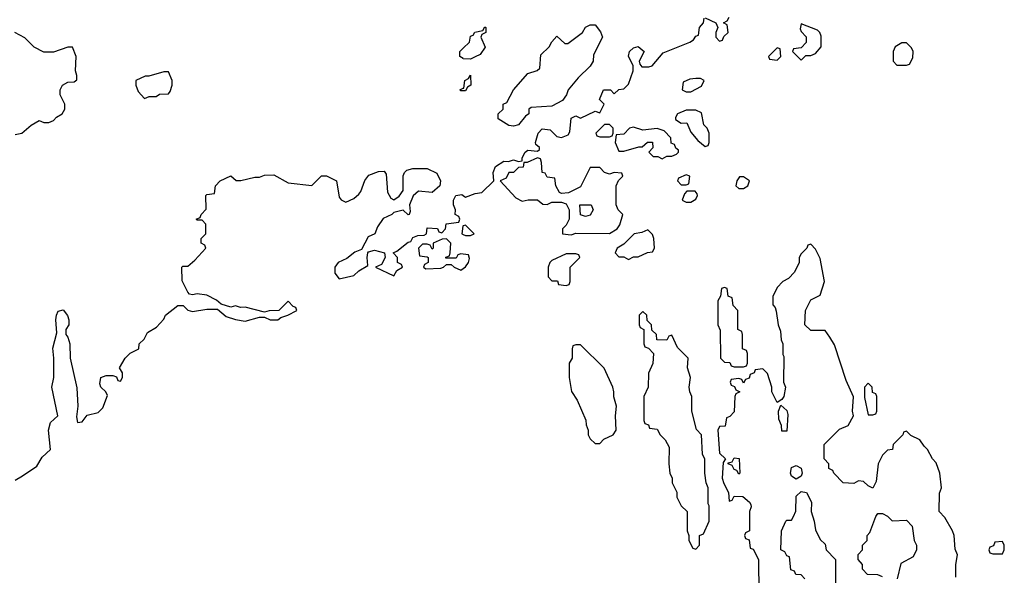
# Model space of a CAD drawing. Header units: inches. Extents: x 2348352 to 2479776, y 460422 to 613655.
# Tile 99 of 256: x 2418149 to 2422258, y 506944 to 509263. Entities that reach past the tile are written whole.
import ezdxf

# ---------------------------------------------------------------- set-up
doc = ezdxf.new("R2010")
doc.units = ezdxf.units.IN
doc.header["$MEASUREMENT"] = 0
doc.layers.add('C4510', color=7, linetype='Continuous')
doc.layers.add('C4520', color=7, linetype='Continuous')

msp = doc.modelspace()

# ---------------------------------------------------------------- linework, layer by layer
at = {"layer": 'C4510', "color": 4}
for points, elevation in [([(2418130, 508784.7), (2418158, 508790), (2418196.5, 508823.5), (2418230, 508842), (2418250, 508834), (2418270, 508834), (2418290, 508842), (2418303.1, 508856.9), (2418326, 508870), (2418338, 508890), (2418338, 508910), (2418318, 508950), (2418318, 508970), (2418328, 508990), (2418350, 509002), (2418376.4, 509003.6), (2418387.3, 509012.7), (2418388, 509030), (2418382, 509050), (2418384, 509110), (2418370, 509148), (2418350, 509148.7), (2418290, 509128), (2418250, 509128), (2418209.1, 509149.1), (2418170, 509188), (2418129.1, 509209.1)], 88), ([(2420000, 509100.7), (2419986, 509110), (2419986, 509130), (2420000, 509144)], 84), ([(2420000, 508966), (2419990, 508966), (2419986, 508970), (2420000, 508977)], 84), ([(2418130, 507342), (2418161.2, 507358.8), (2418220.4, 507399.6), (2418243.1, 507436.9), (2418278, 507470), (2418268.7, 507550), (2418278, 507582), (2418308, 507610), (2418283.7, 507730), (2418291.1, 507770), (2418292.1, 507850), (2418287.7, 507892.3), (2418304.4, 507955.6), (2418299.7, 508010), (2418302, 508030), (2418310, 508047.3), (2418330, 508052), (2418348.3, 508028.3), (2418353.7, 508010), (2418354, 507990), (2418341, 507970), (2418341, 507950), (2418350, 507938), (2418358.9, 507910), (2418359.6, 507850), (2418387, 507727), (2418391, 507650), (2418386, 507606), (2418390, 507582), (2418410, 507584.7), (2418430, 507612), (2418476.4, 507623.6), (2418496.4, 507643.6), (2418515.3, 507695.3), (2418508, 507710), (2418488, 507730), (2418483.1, 507743.1), (2418488, 507770), (2418510, 507778), (2418538, 507778), (2418552.7, 507772.7), (2418558, 507758), (2418570, 507754), (2418578, 507770), (2418578, 507790), (2418566, 507810), (2418588.9, 507851.1), (2418610, 507872), (2418646, 507890), (2418648, 507910), (2418668, 507930), (2418682, 507958), (2418720.4, 507979.6), (2418750, 508014), (2418758, 508030), (2418809.5, 508070.5), (2418830.8, 508070.8), (2418851.1, 508051.1), (2418870, 508046), (2418930, 508055.5), (2418974.4, 508054.4), (2419010, 508024.7), (2419050, 508011.3), (2419090, 508005.5), (2419150, 508021), (2419170, 508021), (2419194, 508010), (2419226, 508010), (2419239.3, 508020.7), (2419268, 508030), (2419306, 508050), (2419302, 508062), (2419290, 508066), (2419270, 508088), (2419231.1, 508048.9), (2419190, 508048.7), (2419170, 508042), (2419090, 508064), (2419070, 508062), (2419050, 508068.7), (2419030, 508064), (2418990, 508076), (2418970, 508092.7), (2418930, 508114), (2418890, 508119), (2418870, 508115.3), (2418858, 508118), (2418850, 508126), (2418827.3, 508172.7), (2418826, 508230), (2418830, 508234), (2418850, 508234), (2418880.4, 508259.6), (2418926, 508310), (2418922, 508322), (2418906, 508330), (2418906, 508350), (2418926, 508370), (2418926, 508410), (2418910, 508426), (2418890, 508426), (2418886, 508430), (2418902, 508438), (2418906, 508450), (2418927.3, 508472.7), (2418926, 508530), (2418930, 508534), (2418962, 508538), (2418966, 508570), (2418986, 508590), (2419030, 508611.3), (2419052.7, 508592.7), (2419072, 508592), (2419130, 508606), (2419150, 508606), (2419170, 508614.8), (2419210, 508616), (2419270, 508582), (2419368.4, 508571.6), (2419409.1, 508610.9), (2419430, 508612), (2419470.9, 508590.9), (2419482.8, 508522.8), (2419490, 508512), (2419510, 508502), (2419543.1, 508516.9), (2419564.7, 508535.3), (2419573.2, 508546.8), (2419590, 508592), (2419605.6, 508614.4), (2419646, 508630), (2419670, 508631), (2419678, 508618), (2419683.4, 508543.4), (2419698, 508518), (2419710, 508511.3), (2419733.2, 508526.8), (2419749, 508550), (2419748.9, 508611.1), (2419754.6, 508625.4), (2419764.7, 508635.3), (2419790, 508642), (2419850, 508642), (2419890, 508622), (2419904.7, 508590), (2419902, 508570), (2419870, 508542), (2419812.7, 508547.3), (2419791.3, 508528.7), (2419776, 508490), (2419778, 508462), (2419774, 508450), (2419770, 508448.7), (2419750, 508468), (2419710, 508458), (2419702, 508450), (2419666, 508434), (2419642, 508398), (2419631.3, 508370), (2419603.5, 508356.5), (2419575.3, 508304.7), (2419547.5, 508292.5), (2419514, 508266), (2419478, 508250), (2419464.7, 508230), (2419464.7, 508204.7), (2419482, 508182), (2419544, 508196), (2419564.7, 508215.3), (2419602, 508238), (2419599, 508270), (2419602, 508290), (2419605.2, 508294.8), (2419630, 508300.7), (2419672, 508290), (2419674, 508270), (2419658.8, 508241.2), (2419634, 508230), (2419710, 508194), (2419723.1, 508216.9), (2419746, 508230), (2419742, 508242), (2419726, 508250), (2419726, 508270), (2419708, 508290), (2419723.1, 508296.9), (2419770, 508334), (2419782, 508338), (2419790, 508354), (2419810, 508362), (2419836.4, 508363.6), (2419846, 508370), (2419850, 508394), (2419892, 508392), (2419898, 508378), (2419910, 508374), (2419926, 508390), (2419928.4, 508411.6), (2419982, 508418), (2419986, 508430), (2419982, 508442), (2419966, 508450), (2419968, 508470), (2419959, 508490), (2419959, 508510), (2419968.7, 508530), (2419994, 508534), (2420000, 508529.5)], 84), ([(2420000, 508402.7), (2419998, 508402), (2419994, 508370), (2420000, 508367)], 84), ([(2420000, 508284.7), (2419990, 508286), (2419978, 508282), (2419970, 508268), (2419927.3, 508267.3), (2419927.3, 508272.7), (2419942, 508278), (2419946, 508290), (2419948, 508330), (2419930, 508348), (2419912.7, 508347.3), (2419874, 508330), (2419874, 508310), (2419870, 508306), (2419862, 508322), (2419850, 508326), (2419830, 508326), (2419814, 508310), (2419818, 508278), (2419850, 508274), (2419854, 508270), (2419854, 508250), (2419838, 508242), (2419834, 508230), (2419843.6, 508223.6), (2419906, 508226), (2419918, 508230), (2419930, 508242), (2419950, 508242), (2419962, 508230), (2419990, 508218), (2420000, 508225)], 84)]:
    msp.add_lwpolyline(points, dxfattribs=dict(at, elevation=elevation))
at = {"layer": 'C4510', "color": 4, "elevation": 88}
msp.add_lwpolyline([(2418770, 509046), (2418750, 509046), (2418687.3, 509027.3), (2418672.7, 509027.3), (2418634, 509010), (2418634, 508990), (2418643.6, 508963.6), (2418670, 508934), (2418690, 508942), (2418710, 508942), (2418718, 508942), (2418732.7, 508952.7), (2418770, 508954), (2418776.4, 508963.6), (2418786, 508990), (2418786, 509010)], close=True, dxfattribs=at)
at = {"layer": 'C4520', "color": 4, "elevation": 84}
for points in [[(2420000, 508529.5), (2420010, 508522), (2420050, 508538), (2420078, 508542), (2420128, 508590), (2420125.2, 508625.2), (2420134, 508650), (2420170, 508673.4), (2420189.1, 508670.9), (2420210, 508678), (2420230, 508672), (2420246, 508674), (2420246, 508686), (2420258, 508710), (2420270, 508718), (2420310, 508714), (2420318, 508722), (2420318, 508730), (2420302.7, 508742.7), (2420301.2, 508750), (2420312.3, 508790), (2420330, 508807.7), (2420363, 508803), (2420390, 508776), (2420410, 508771.3), (2420438, 508782), (2420444.7, 508795.3), (2420450, 508852), (2420470, 508862), (2420490, 508852), (2420550, 508882), (2420570, 508874), (2420588, 508910), (2420568.7, 508930), (2420586, 508970), (2420614, 508970), (2420630, 508954), (2420650, 508972), (2420670, 508974), (2420690, 508994), (2420709, 509050), (2420708.7, 509070), (2420689.2, 509110.8), (2420694, 509130), (2420710, 509146), (2420730, 509150.7), (2420754.8, 509130), (2420734.8, 509090), (2420736.9, 509076.9), (2420746, 509066), (2420774, 509066), (2420789.1, 509070.9), (2420834.6, 509125.4), (2420946, 509170), (2420960.4, 509179.6), (2420970, 509194), (2420982, 509198), (2420986, 509230), (2421002, 509250), (2421006, 509270)], [(2421009, 509271), (2421054, 509250), (2421062, 509230), (2421054, 509210), (2421054, 509190), (2421070, 509174), (2421082, 509178), (2421087.3, 509192.7), (2421106, 509210), (2421102, 509242), (2421086, 509250), (2421102, 509258), (2421110, 509274)], [(2420000, 509144), (2420026, 509170), (2420030, 509194), (2420042, 509198), (2420048.4, 509211.6), (2420082, 509218), (2420090, 509234), (2420094, 509230), (2420094, 509210), (2420078, 509202), (2420074, 509190), (2420091.6, 509148.4), (2420070, 509118), (2420050, 509108), (2420030, 509098), (2420000.4, 509100.4), (2420000, 509100.7)], [(2420000, 508977), (2420002, 508978), (2420006, 509010), (2420022, 509018), (2420030, 509032), (2420031.3, 508990), (2420018, 508982), (2420010, 508966), (2420000, 508966)], [(2420000, 508367), (2420010, 508362), (2420030, 508362), (2420046, 508370), (2420010, 508406), (2420000, 508402.7)], [(2422056.4, 506936.4), (2422055.3, 506990), (2422062, 507030), (2422053.6, 507053.6), (2422048.7, 507110), (2422042, 507130), (2422010, 507186), (2421986, 507210), (2421987.3, 507287.3), (2421995.3, 507310), (2421988.7, 507370), (2421973.6, 507413.6), (2421958, 507430), (2421938, 507470), (2421923.1, 507483.1), (2421906, 507510), (2421868.4, 507528.4), (2421850, 507546), (2421838, 507542), (2421834, 507530), (2421794, 507490), (2421791.1, 507468.9), (2421770, 507466), (2421750, 507446), (2421732, 507410), (2421723.6, 507336.4), (2421710, 507308), (2421690, 507318), (2421670, 507335.3), (2421650, 507338), (2421630, 507328), (2421586, 507330), (2421546, 507370), (2421542, 507382), (2421526, 507390), (2421526, 507410), (2421506, 507430), (2421506, 507490), (2421570, 507554), (2421606, 507570), (2421628, 507610), (2421624, 507630), (2421628.9, 507688.9), (2421598, 507758), (2421550, 507906), (2421530, 507938), (2421510, 507966), (2421450, 507966), (2421426, 507990), (2421428, 508050), (2421450, 508094), (2421490, 508114), (2421508, 508170), (2421490, 508266), (2421470, 508306), (2421450, 508326), (2421438, 508322), (2421434, 508310), (2421410, 508286), (2421402, 508270), (2421402, 508250), (2421382, 508210), (2421356.9, 508183.1), (2421334, 508170), (2421310, 508146), (2421292.7, 508107.3), (2421292.7, 508072.7), (2421302, 508062), (2421306.4, 508046.4), (2421314, 507990), (2421323.6, 507963.6), (2421326.4, 507926.4), (2421334, 507910), (2421334, 507866), (2421338, 507858), (2421336, 507750), (2421344.7, 507730), (2421338, 507690), (2421330, 507678), (2421310, 507666), (2421288, 507710), (2421288, 507730), (2421270, 507786), (2421250, 507806), (2421218, 507802), (2421214, 507790), (2421198, 507782), (2421192.7, 507767.3), (2421178, 507762), (2421170, 507746), (2421162, 507762), (2421150, 507766), (2421118, 507762), (2421114, 507750), (2421118, 507738), (2421132.7, 507732.7), (2421138, 507718), (2421154, 507710), (2421138, 507702), (2421134, 507690), (2421130, 507626), (2421112.7, 507607.3), (2421098, 507602), (2421092.7, 507567.3), (2421070, 507566), (2421062, 507550), (2421070, 507454), (2421094, 507430), (2421084.7, 507415.3), (2421081, 507350), (2421087.1, 507327.1), (2421106.8, 507290), (2421110, 507254), (2421122, 507258), (2421130, 507274), (2421167.3, 507272.7), (2421194, 507250), (2421199.6, 507239.6), (2421202, 507230), (2421194, 507210), (2421194, 507130), (2421178, 507122), (2421174, 507110), (2421178, 507098), (2421192.7, 507092.7), (2421198, 507058), (2421210, 507054), (2421232, 507010), (2421234, 506870)], [(2420000, 508225), (2420010, 508232), (2420022, 508250), (2420026, 508266), (2420022, 508282), (2420000, 508284.7)], [(2421426, 506930), (2421410, 506946), (2421387.3, 506947.3), (2421382, 506962), (2421367.3, 506967.3), (2421362, 507022), (2421350, 507026), (2421342, 507042), (2421326, 507050), (2421328, 507130), (2421346, 507170), (2421350, 507174), (2421370, 507174), (2421378, 507190), (2421387.3, 507212.7), (2421390, 507274), (2421410, 507294), (2421432, 507290), (2421454, 507250), (2421452, 507210), (2421464.7, 507170), (2421470, 507134), (2421490, 507094), (2421510, 507074), (2421514, 507050), (2421554, 507010), (2421554, 506910)], [(2421750, 506938), (2421730, 506946), (2421687.3, 506947.3), (2421666, 506970), (2421666, 506990), (2421648, 507010), (2421648.4, 507031.6), (2421666, 507050), (2421666, 507070), (2421686, 507090), (2421686, 507110), (2421696.4, 507123.6), (2421722, 507190), (2421730, 507202), (2421750, 507202), (2421770.9, 507190.9), (2421790, 507172), (2421850, 507174), (2421874, 507150), (2421882, 507090), (2421892, 507070), (2421892, 507050), (2421878, 507022), (2421826.4, 506993.6), (2421811, 506930)]]:
    msp.add_lwpolyline(points, dxfattribs=at)
for points in [[(2420210, 508819), (2420190, 508822), (2420146, 508850), (2420146, 508870), (2420166, 508890), (2420166, 508910), (2420182, 508918), (2420209.1, 508970.9), (2420270, 509038), (2420308.9, 509051.1), (2420319, 509061), (2420324.1, 509115.9), (2420358, 509150), (2420369.1, 509170.9), (2420390, 509194), (2420423.6, 509163.6), (2420436.4, 509163.6), (2420498, 509210), (2420510, 509232), (2420530, 509242), (2420550, 509242), (2420573, 509213), (2420581, 509190), (2420543.6, 509116.4), (2420542, 509090), (2420530, 509068.7), (2420479.6, 509020.4), (2420438, 508970), (2420430.9, 508949.1), (2420413.7, 508926.3), (2420370, 508902.7), (2420283.6, 508896.4), (2420274, 508890), (2420274, 508870), (2420259.6, 508860.4), (2420230, 508824)], [(2421410, 509246), (2421405.4, 509225.4), (2421410, 509214), (2421431.6, 509191.6), (2421431.6, 509168.4), (2421410, 509146), (2421378, 509142), (2421374, 509130), (2421410, 509094), (2421430, 509114), (2421450, 509114), (2421470, 509122), (2421494, 509150), (2421494, 509194), (2421488, 509210), (2421479, 509219)], [(2421310, 509146), (2421274, 509110), (2421278, 509098), (2421310, 509094), (2421326, 509110), (2421322, 509142)], [(2421850, 509166), (2421830, 509166), (2421802, 509150), (2421794, 509130), (2421794, 509090), (2421810, 509074), (2421850, 509074), (2421862, 509078), (2421876.4, 509103.6), (2421878, 509130), (2421870, 509146)], [(2420990, 509018), (2420970, 509018), (2420945.4, 509014.6), (2420918, 509002), (2420914, 508970), (2420930, 508962), (2420950, 508962), (2420994.6, 508985.4), (2421006, 509010)], [(2420970, 508886), (2420930, 508886), (2420894, 508870), (2420885.4, 508854.6), (2420886, 508846), (2420910, 508832), (2420932.7, 508832.7), (2420950, 508794), (2420979.6, 508759.6), (2421010, 508734), (2421022, 508738), (2421026, 508750), (2421026, 508790), (2421018, 508810), (2421004, 508824), (2420994.6, 508874.6)], [(2420610, 508826), (2420590, 508826), (2420554, 508790), (2420558, 508778), (2420570, 508774), (2420610, 508774), (2420622, 508778), (2420626, 508790), (2420626, 508810)], [(2420710, 508815.3), (2420694, 508810), (2420670, 508786), (2420638, 508782), (2420634, 508750), (2420650, 508714), (2420670, 508714), (2420732.7, 508732.7), (2420747.3, 508732.7), (2420768.4, 508751.6), (2420790, 508752), (2420791.6, 508728.4), (2420774, 508710), (2420792.7, 508692.7), (2420811.6, 508691.6), (2420830, 508682), (2420850, 508694), (2420870, 508694), (2420890, 508702), (2420898, 508710), (2420898, 508718), (2420887.3, 508727.3), (2420882, 508742), (2420868.4, 508748.4), (2420866, 508770), (2420839, 508799), (2420810, 508808.7), (2420750, 508802)], [(2420310, 508686), (2420267.3, 508667.3), (2420252.7, 508667.3), (2420250, 508648), (2420230, 508646), (2420210, 508626), (2420190, 508626), (2420178.8, 508601.2), (2420154, 508590), (2420219.6, 508519.6), (2420245.4, 508505.4), (2420271.6, 508511.6), (2420310, 508512), (2420332.7, 508492.7), (2420350, 508492), (2420370, 508502), (2420410, 508502), (2420430, 508494), (2420442, 508470), (2420442, 508430), (2420430, 508406), (2420414, 508390), (2420414, 508370), (2420450, 508364.7), (2420470, 508372), (2420610, 508371), (2420642, 508390), (2420652.9, 508407.1), (2420666, 508450), (2420646, 508470), (2420638, 508490), (2420638, 508570), (2420647.3, 508592.7), (2420666, 508610), (2420662, 508622), (2420630, 508626), (2420610, 508618), (2420590, 508626), (2420570, 508646), (2420530, 508646), (2420490, 508566), (2420439.6, 508540.4), (2420410, 508538), (2420402, 508542), (2420386, 508570), (2420382, 508602), (2420350, 508606), (2420342, 508622), (2420330, 508626), (2420327.3, 508667.3), (2420322, 508682)], [(2420930, 508615.3), (2420898, 508602), (2420894, 508590), (2420910, 508574), (2420930, 508574), (2420942, 508578), (2420946, 508610)], [(2421170, 508608), (2421152.7, 508607.3), (2421142, 508590), (2421138, 508570), (2421150, 508558), (2421170, 508558), (2421188, 508570), (2421195.3, 508590)], [(2420967.3, 508547.3), (2420932.7, 508547.3), (2420923.6, 508536.4), (2420914, 508510), (2420930, 508502), (2420950, 508502), (2420970, 508514), (2420978, 508530), (2420976.4, 508536.4)], [(2420510, 508442), (2420488.9, 508448.9), (2420486, 508490), (2420534, 508490), (2420542, 508470), (2420530, 508448)], [(2420770, 508386), (2420744.7, 508375.3), (2420714, 508370), (2420670, 508326), (2420642, 508310), (2420634, 508290), (2420650, 508274), (2420670, 508274), (2420690, 508262), (2420710, 508274), (2420730, 508274), (2420768.4, 508291.6), (2420790, 508294), (2420798, 508310), (2420795.3, 508350), (2420790, 508366)], [(2420470, 508286), (2420430, 508286), (2420370, 508258), (2420362, 508250), (2420354, 508230), (2420354, 508190), (2420370, 508174), (2420392.7, 508172.7), (2420398, 508158), (2420430, 508154), (2420442, 508158), (2420446, 508170), (2420446, 508230), (2420486, 508270), (2420482, 508282)], [(2421090, 508146), (2421078, 508142), (2421074, 508110), (2421062, 508090), (2421062, 507990), (2421072.7, 507967.3), (2421074, 507850), (2421090, 507834), (2421112.7, 507832.7), (2421118, 507818), (2421130, 507814), (2421170, 507814), (2421182, 507818), (2421186, 507830), (2421186, 507870), (2421182, 507882), (2421166, 507890), (2421166, 507950), (2421162, 507962), (2421146, 507970), (2421146, 508050), (2421126, 508070), (2421122, 508102), (2421106, 508110), (2421102, 508142)], [(2420750, 508046), (2420734, 508030), (2420734, 507990), (2420738, 507978), (2420754, 507970), (2420754, 507910), (2420758, 507898), (2420772.7, 507892.7), (2420794, 507870), (2420791.6, 507828.4), (2420772.7, 507787.3), (2420771.1, 507728.9), (2420754, 507690), (2420754, 507590), (2420758, 507578), (2420772.7, 507572.7), (2420778, 507558), (2420810, 507554), (2420822, 507530), (2420842, 507510), (2420859.6, 507479.6), (2420858, 507410), (2420862, 507370), (2420872, 507350), (2420872, 507330), (2420891.6, 507291.6), (2420892, 507270), (2420910, 507234), (2420934, 507210), (2420934, 507130), (2420942, 507110), (2420942, 507090), (2420958, 507058), (2420970, 507054), (2420986, 507070), (2420986, 507110), (2421002, 507118), (2421026, 507170), (2421026, 507234), (2421022, 507242), (2421022, 507310), (2421014, 507330), (2421008.7, 507370), (2421008.4, 507428.4), (2420999, 507450), (2420994, 507530), (2420973.2, 507553.2), (2420954, 507630), (2420954, 507690), (2420945.2, 507710), (2420942.7, 507730), (2420949, 507770), (2420935.3, 507810), (2420938, 507850), (2420894.6, 507894.6), (2420870, 507946), (2420858, 507942), (2420850, 507926), (2420807.3, 507927.3), (2420806, 507950), (2420787.3, 507967.3), (2420786, 507990), (2420767.3, 508007.3), (2420766, 508030)], [(2420490, 507906), (2420470, 507906), (2420458, 507902), (2420454, 507890), (2420454, 507850), (2420442, 507830), (2420442, 507770), (2420451.6, 507711.6), (2420475.3, 507675.3), (2420511.6, 507591.6), (2420512.7, 507572.7), (2420522, 507550), (2420522, 507530), (2420530, 507514), (2420550, 507494), (2420570, 507494), (2420587.3, 507512.7), (2420626, 507530), (2420638, 507550), (2420635.3, 507610), (2420639, 507650), (2420629.1, 507689.1), (2420629, 507710), (2420624, 507730), (2420588.4, 507808.4)], [(2421690, 507746), (2421674, 507730), (2421674, 507686), (2421690, 507614), (2421710, 507614), (2421722, 507618), (2421726, 507630), (2421726, 507690), (2421722, 507702), (2421707.3, 507707.3), (2421706, 507730)], [(2421330, 507546), (2421328, 507570), (2421316.4, 507596.4), (2421315.3, 507630), (2421326, 507654), (2421350, 507632), (2421355.3, 507615.3), (2421350, 507546)], [(2421150, 507366), (2421142, 507382), (2421130, 507386), (2421122, 507402), (2421106, 507410), (2421106, 507414), (2421122, 507418), (2421130, 507434), (2421151.6, 507431.6), (2421154, 507370)], [(2421390, 507346), (2421370, 507358), (2421366, 507370), (2421370, 507394), (2421390, 507402), (2421410, 507392), (2421414, 507370), (2421410, 507358)], [(2422250, 507086), (2422218, 507082), (2422212.7, 507067.3), (2422198, 507062), (2422194, 507050), (2422198, 507038), (2422210, 507034), (2422250, 507034), (2422258, 507050), (2422258, 507070)]]:
    msp.add_lwpolyline(points, close=True, dxfattribs=at)

doc.saveas('drawing.dxf')
